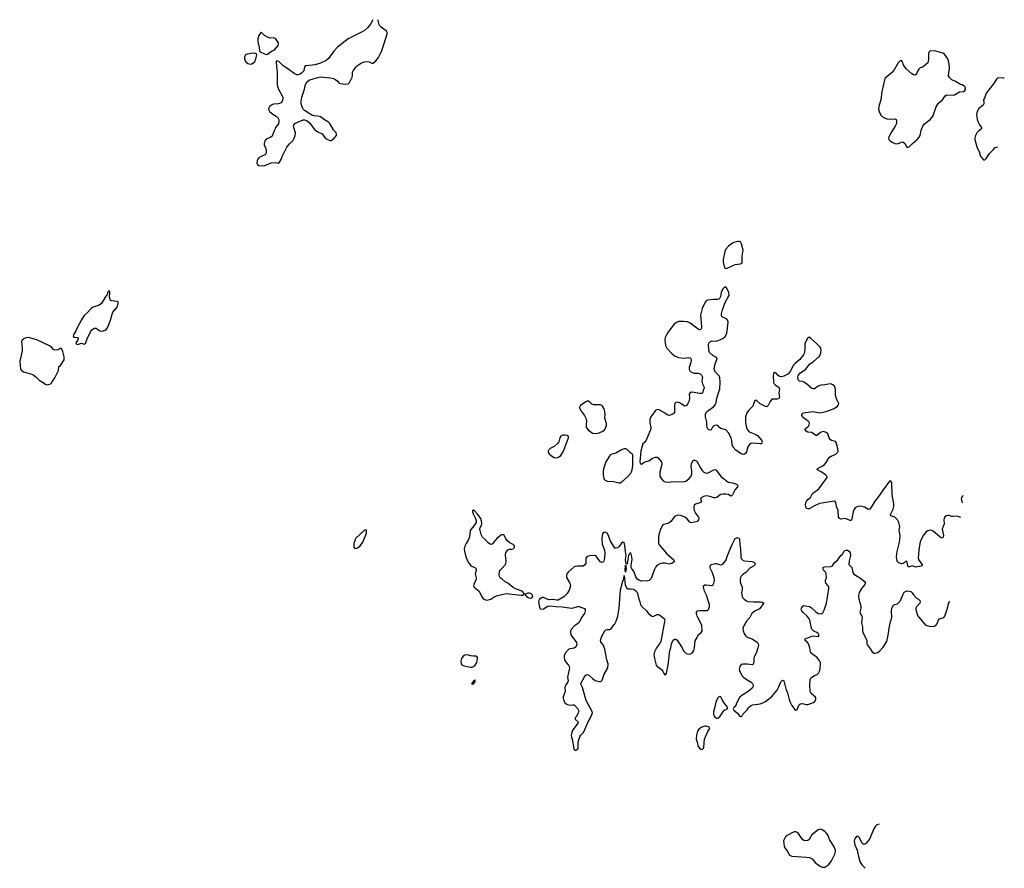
# Model space of a CAD drawing. Header units: inches. Extents: x 1835039 to 2027607, y 642849 to 774141.
# Tile 113 of 113: x 2012695 to 2027607, y 757514 to 770362. Entities that reach past the tile are written whole.
import ezdxf

# ---------------------------------------------------------------- set-up
doc = ezdxf.new("R2010")
doc.units = ezdxf.units.IN
doc.header["$MEASUREMENT"] = 0
for name, color, linetype in [('C0716', 7, 'Continuous'), ('C0717', 7, 'Continuous'), ('C0725', 7, 'Continuous'), ('C0726', 7, 'Continuous')]:
    doc.layers.add(name, color=color, linetype=linetype)

msp = doc.modelspace()

# ---------------------------------------------------------------- linework, layer by layer
at = {"layer": 'C0716', "color": 6, "elevation": 300}
for points in [[(2017577, 770000), (2017510, 769948), (2017453, 769887), (2017378, 769782), (2017335, 769745), (2017250, 769704), (2017170, 769681), (2017030, 769666), (2017011, 769650), (2016996, 769590), (2016970, 769556), (2016944, 769536), (2016910, 769527), (2016890, 769528), (2016850, 769546), (2016757, 769617), (2016685, 769665), (2016621, 769730), (2016590, 769739), (2016579, 769730), (2016582, 769650), (2016597, 769570), (2016595, 769370), (2016615, 769310), (2016672, 769210), (2016679, 769190), (2016678, 769162), (2016672, 769128), (2016656, 769104), (2016613, 769087), (2016550, 769084), (2016523, 769076), (2016481, 769050), (2016463, 769017), (2016467, 768990), (2016481, 768970), (2016530, 768931), (2016579, 768899), (2016611, 768870), (2016620, 768850), (2016621, 768830), (2016613, 768787), (2016569, 768730), (2016565, 768710), (2016542, 768670), (2016519, 768601), (2016497, 768583), (2016427, 768553), (2016408, 768530), (2016398, 768490), (2016400, 768470), (2016424, 768410), (2016430, 768370), (2016430, 768350), (2016423, 768330), (2016410, 768318), (2016350, 768292), (2016318, 768270), (2016301, 768250), (2016292, 768230), (2016286, 768190), (2016295, 768170), (2016317, 768157), (2016370, 768149), (2016410, 768154), (2016506, 768194), (2016570, 768199), (2016610, 768191), (2016630, 768204), (2016657, 768243), (2016671, 768290), (2016742, 768430), (2016779, 768481), (2016830, 768530), (2016852, 768570), (2016867, 768610), (2016872, 768650), (2016847, 768730), (2016844, 768756), (2016848, 768772), (2016861, 768790), (2016892, 768808), (2016990, 768844), (2017010, 768845), (2017050, 768830), (2017090, 768796), (2017159, 768699), (2017210, 768664), (2017274, 768634), (2017325, 768565), (2017390, 768531), (2017410, 768534), (2017459, 768570), (2017492, 768610), (2017495, 768630), (2017489, 768650), (2017450, 768697), (2017391, 768790), (2017370, 768810), (2017310, 768846), (2017250, 768890), (2017210, 768902), (2017150, 768907), (2017130, 768914), (2017009, 768989), (2016989, 769009), (2016977, 769030), (2016957, 769090), (2016956, 769130), (2016968, 769190), (2017011, 769309), (2017019, 769361), (2017030, 769390), (2017061, 769430), (2017089, 769450), (2017190, 769484), (2017250, 769496), (2017404, 769484), (2017450, 769473), (2017478, 769458), (2017510, 769430), (2017530, 769407), (2017550, 769395), (2017630, 769385), (2017668, 769392), (2017690, 769411), (2017730, 769490), (2017736, 769510), (2017738, 769570), (2017747, 769590), (2017790, 769650), (2017810, 769671), (2017874, 769710), (2017910, 769725), (2017970, 769728), (2017990, 769724), (2018030, 769702), (2018050, 769704), (2018090, 769737), (2018128, 769790), (2018177, 769883), (2018213, 770000)], [(2016309, 770000), (2016320, 769950), (2016328, 769888), (2016337, 769877), (2016404, 769844), (2016430, 769836), (2016450, 769842), (2016510, 769884), (2016550, 769901), (2016609, 769970), (2016615, 769990), (2016615, 770000)], [(2020000, 762565), (2019990, 762561), (2019927, 762510), (2019890, 762473), (2019850, 762423), (2019830, 762416), (2019790, 762443), (2019750, 762487), (2019705, 762525), (2019683, 762570), (2019663, 762650), (2019667, 762673), (2019690, 762708), (2019695, 762730), (2019690, 762775), (2019678, 762810), (2019630, 762878), (2019590, 762921), (2019570, 762938), (2019563, 762937), (2019551, 762930), (2019551, 762910), (2019561, 762881), (2019599, 762810), (2019606, 762774), (2019606, 762750), (2019590, 762718), (2019517, 762630), (2019509, 762530), (2019494, 762490), (2019455, 762430), (2019436, 762390), (2019427, 762350), (2019433, 762313), (2019452, 762230), (2019485, 762150), (2019530, 762095), (2019589, 762069), (2019607, 762050), (2019607, 762030), (2019595, 761970), (2019610, 761910), (2019606, 761890), (2019572, 761810), (2019570, 761790), (2019578, 761770), (2019652, 761712), (2019690, 761634), (2019710, 761605), (2019730, 761588), (2019750, 761578), (2019770, 761574), (2019810, 761585), (2019830, 761590), (2019890, 761627), (2019930, 761645), (2020000, 761661)], [(2020000, 761891), (2019973, 761913), (2019960, 761930), (2019955, 761950), (2019962, 762010), (2019973, 762030), (2020000, 762058)]]:
    msp.add_lwpolyline(points, dxfattribs=at)
for points in [[(2016230, 769854), (2016139, 769841), (2016117, 769830), (2016102, 769798), (2016100, 769770), (2016110, 769741), (2016122, 769722), (2016150, 769701), (2016190, 769690), (2016210, 769696), (2016230, 769709), (2016254, 769730), (2016274, 769770), (2016289, 769829), (2016281, 769841), (2016268, 769850)], [(2014050, 766258), (2014025, 766230), (2014025, 766210), (2014020, 766200), (2013990, 766162), (2013933, 766067), (2013898, 766042), (2013809, 766011), (2013776, 765990), (2013718, 765922), (2013670, 765881), (2013630, 765818), (2013570, 765707), (2013548, 765650), (2013512, 765590), (2013506, 765570), (2013517, 765557), (2013570, 765550), (2013579, 765539), (2013583, 765530), (2013573, 765507), (2013546, 765470), (2013552, 765452), (2013570, 765446), (2013630, 765466), (2013670, 765451), (2013690, 765461), (2013715, 765530), (2013766, 765634), (2013790, 765664), (2013830, 765692), (2013852, 765692), (2013910, 765650), (2013950, 765644), (2013990, 765662), (2014010, 765679), (2014030, 765708), (2014070, 765813), (2014094, 765906), (2014108, 765932), (2014171, 766010), (2014189, 766069), (2014189, 766089), (2014176, 766096), (2014087, 766107), (2014073, 766113), (2014064, 766124), (2014057, 766157), (2014062, 766230), (2014055, 766255)], [(2012830, 765548), (2012790, 765544), (2012757, 765530), (2012735, 765510), (2012725, 765490), (2012733, 765390), (2012732, 765350), (2012695, 765190), (2012709, 765069), (2012724, 765050), (2012753, 765033), (2012895, 764990), (2012947, 764950), (2012990, 764903), (2013051, 764870), (2013083, 764843), (2013110, 764836), (2013150, 764845), (2013170, 764852), (2013190, 764891), (2013230, 764941), (2013283, 765050), (2013289, 765110), (2013312, 765128), (2013369, 765210), (2013370, 765258), (2013350, 765338), (2013330, 765382), (2013310, 765382), (2013277, 765363), (2013230, 765358), (2013207, 765367), (2013180, 765400), (2013145, 765425), (2012954, 765514)], [(2017930, 762636), (2017910, 762626), (2017788, 762512), (2017776, 762490), (2017758, 762430), (2017756, 762376), (2017770, 762354), (2017810, 762365), (2017850, 762396), (2017893, 762450), (2017948, 762590), (2017950, 762633)], [(2019470, 760746), (2019439, 760741), (2019410, 760725), (2019387, 760690), (2019377, 760650), (2019381, 760610), (2019393, 760593), (2019410, 760582), (2019473, 760567), (2019530, 760560), (2019550, 760561), (2019570, 760568), (2019593, 760587), (2019618, 760630), (2019629, 760689), (2019626, 760706), (2019619, 760719), (2019607, 760727), (2019570, 760724), (2019530, 760729)], [(2019590, 760368), (2019583, 760357), (2019570, 760354), (2019562, 760338), (2019551, 760330), (2019546, 760314), (2019539, 760310), (2019550, 760303), (2019570, 760307), (2019589, 760330), (2019596, 760350)]]:
    msp.add_lwpolyline(points, close=True, dxfattribs=at)
at = {"layer": 'C0717', "color": 6, "elevation": 300}
for points in [[(2018045, 770358), (2018007, 770293), (2017961, 770239), (2017919, 770201), (2017883, 770177), (2017670, 770071), (2017577, 770000)], [(2018213, 770000), (2018260, 770150), (2018259, 770170), (2018248, 770190), (2018170, 770250), (2018151, 770271), (2018141, 770290), (2018126, 770350), (2018125, 770362)], [(2016615, 770000), (2016614, 770010), (2016570, 770075), (2016546, 770086), (2016490, 770085), (2016450, 770096), (2016404, 770124), (2016350, 770175), (2016318, 770122), (2016302, 770070), (2016302, 770030), (2016309, 770000)]]:
    msp.add_lwpolyline(points, dxfattribs=at)
at = {"layer": 'C0725', "color": 6, "elevation": 300}
for points in [[(2020983, 760000), (2020990, 759996), (2021030, 759986), (2021070, 759991), (2021090, 759987), (2021150, 759930), (2021160, 759910), (2021161, 759890), (2021155, 759870), (2021127, 759813), (2021108, 759790), (2021106, 759770), (2021152, 759732), (2021147, 759710), (2021064, 759596), (2021047, 759530), (2021050, 759498), (2021060, 759470), (2021086, 759330), (2021093, 759313), (2021110, 759299), (2021130, 759307), (2021152, 759330), (2021154, 759426), (2021176, 759504), (2021192, 759528), (2021233, 759570), (2021307, 759730), (2021342, 759790), (2021370, 759870), (2021367, 759890), (2021306, 760000)], [(2023231, 760000), (2023204, 759884), (2023204, 759844), (2023218, 759810), (2023230, 759796), (2023250, 759785), (2023270, 759788), (2023303, 759817), (2023342, 759878), (2023370, 759909), (2023414, 759930), (2023414, 759950), (2023403, 759970), (2023378, 760000)], [(2023548, 760000), (2023544, 759990), (2023511, 759950), (2023501, 759930), (2023513, 759910), (2023565, 759865), (2023590, 759827), (2023610, 759814), (2023630, 759819), (2023636, 759824), (2023653, 759850), (2023710, 759911), (2023735, 759950), (2023764, 759976), (2023791, 759989), (2023874, 760000)], [(2024378, 760000), (2024390, 759978), (2024430, 759923), (2024450, 759910), (2024470, 759916), (2024497, 759983), (2024513, 760000)], [(2024585, 760000), (2024610, 759994), (2024630, 759993), (2024648, 760000)], [(2025711, 758183), (2025676, 758170), (2025654, 758150), (2025630, 758112), (2025563, 757957), (2025510, 757887), (2025490, 757878), (2025470, 757881), (2025454, 757894), (2025410, 757981), (2025390, 758001), (2025370, 757995), (2025350, 757972), (2025338, 757950), (2025335, 757925), (2025344, 757870), (2025380, 757790), (2025397, 757690), (2025418, 757618), (2025450, 757564), (2025487, 757527), (2025497, 757514)]]:
    msp.add_lwpolyline(points, dxfattribs=at)
for points in [[(2023070, 759666), (2023027, 759653), (2022979, 759621), (2022959, 759590), (2022945, 759530), (2022941, 759470), (2022962, 759410), (2022966, 759366), (2022990, 759331), (2023010, 759315), (2023030, 759311), (2023050, 759331), (2023058, 759350), (2023066, 759470), (2023117, 759583), (2023146, 759630), (2023135, 759650), (2023090, 759665)], [(2024830, 758104), (2024790, 758094), (2024690, 758018), (2024649, 757951), (2024630, 757936), (2024610, 757930), (2024570, 757937), (2024551, 757950), (2024490, 758043), (2024470, 758057), (2024450, 758064), (2024430, 758066), (2024390, 758051), (2024320, 758010), (2024295, 757990), (2024265, 757930), (2024274, 757850), (2024283, 757823), (2024325, 757770), (2024352, 757712), (2024390, 757698), (2024610, 757684), (2024656, 757676), (2024696, 757656), (2024743, 757603), (2024808, 757550), (2024850, 757533), (2024890, 757529), (2024950, 757572), (2024991, 757629), (2025040, 757730), (2025050, 757770), (2025048, 757790), (2025025, 757850), (2024960, 757950), (2024937, 758010), (2024910, 758050), (2024890, 758070), (2024850, 758098)]]:
    msp.add_lwpolyline(points, close=True, dxfattribs=at)
at = {"layer": 'C0726', "color": 6, "elevation": 300}
for points in [[(2026486, 769890), (2026470, 769877), (2026460, 769850), (2026460, 769770), (2026454, 769730), (2026446, 769710), (2026376, 769650), (2026330, 769631), (2026310, 769614), (2026290, 769582), (2026270, 769530), (2026250, 769522), (2026230, 769528), (2026204, 769544), (2026119, 769619), (2026083, 769670), (2026061, 769730), (2026050, 769742), (2026030, 769740), (2026001, 769710), (2025921, 769579), (2025798, 769470), (2025746, 769250), (2025742, 769170), (2025704, 769050), (2025703, 769010), (2025711, 768970), (2025737, 768917), (2025758, 768898), (2025794, 768874), (2025830, 768861), (2025890, 768856), (2025950, 768860), (2025970, 768850), (2025976, 768830), (2025972, 768790), (2025956, 768750), (2025902, 768670), (2025859, 768590), (2025854, 768570), (2025858, 768550), (2025876, 768530), (2025907, 768507), (2025950, 768486), (2025990, 768485), (2026050, 768510), (2026071, 768511), (2026099, 768490), (2026130, 768431), (2026150, 768431), (2026170, 768443), (2026218, 768490), (2026289, 768550), (2026316, 768584), (2026330, 768611), (2026348, 768690), (2026372, 768750), (2026397, 768783), (2026482, 768850), (2026515, 768885), (2026530, 768911), (2026575, 769045), (2026588, 769070), (2026610, 769099), (2026670, 769150), (2026713, 769207), (2026737, 769223), (2026830, 769220), (2026854, 769226), (2026930, 769271), (2026990, 769276), (2027010, 769288), (2027017, 769303), (2027020, 769330), (2027010, 769352), (2026970, 769375), (2026941, 769381), (2026870, 769428), (2026810, 769450), (2026780, 769480), (2026764, 769510), (2026763, 769523), (2026776, 769630), (2026771, 769690), (2026759, 769739), (2026750, 769770), (2026727, 769807), (2026700, 769840), (2026676, 769856), (2026570, 769884)], [(2023590, 767004), (2023570, 767004), (2023511, 766990), (2023490, 766980), (2023430, 766934), (2023390, 766887), (2023376, 766850), (2023347, 766730), (2023347, 766690), (2023370, 766603), (2023390, 766595), (2023410, 766601), (2023530, 766654), (2023610, 766664), (2023630, 766677), (2023635, 766690), (2023639, 766781), (2023652, 766872), (2023627, 766970), (2023610, 766997)], [(2021290, 764585), (2021270, 764578), (2021190, 764520), (2021180, 764510), (2021173, 764490), (2021188, 764450), (2021251, 764371), (2021269, 764330), (2021279, 764290), (2021272, 764230), (2021275, 764190), (2021308, 764148), (2021370, 764103), (2021430, 764098), (2021470, 764108), (2021527, 764133), (2021550, 764150), (2021564, 764170), (2021580, 764220), (2021582, 764250), (2021558, 764330), (2021564, 764390), (2021559, 764430), (2021548, 764468), (2021522, 764510), (2021510, 764522), (2021493, 764530), (2021390, 764533), (2021362, 764542), (2021330, 764573), (2021310, 764584)], [(2020954, 764074), (2020930, 764073), (2020910, 764068), (2020890, 764055), (2020875, 764030), (2020859, 763970), (2020847, 763953), (2020790, 763902), (2020728, 763870), (2020707, 763850), (2020698, 763830), (2020699, 763810), (2020712, 763790), (2020750, 763758), (2020790, 763736), (2020830, 763730), (2020870, 763748), (2020890, 763766), (2020933, 763830), (2020994, 763990), (2021007, 764030), (2021009, 764050), (2020986, 764066)], [(2021870, 763865), (2021850, 763864), (2021810, 763848), (2021721, 763799), (2021650, 763777), (2021635, 763765), (2021570, 763670), (2021537, 763563), (2021531, 763529), (2021530, 763470), (2021543, 763410), (2021561, 763390), (2021590, 763376), (2021690, 763369), (2021770, 763349), (2021790, 763352), (2021816, 763364), (2021898, 763442), (2021950, 763496), (2021963, 763517), (2021972, 763548), (2021980, 763610), (2021980, 763770), (2021970, 763787), (2021950, 763798), (2021907, 763847), (2021890, 763860)], [(2021870, 761997), (2021864, 762030), (2021870, 762105), (2021876, 762096), (2021879, 762050)], [(2020410, 761680), (2020390, 761677), (2020362, 761670), (2020356, 761664), (2020354, 761650), (2020380, 761620), (2020410, 761607), (2020430, 761604), (2020450, 761608), (2020464, 761630), (2020462, 761650), (2020435, 761675)]]:
    msp.add_lwpolyline(points, close=True, dxfattribs=at)
for points in [[(2027607, 769478), (2027590, 769475), (2027510, 769480), (2027490, 769461), (2027442, 769390), (2027333, 769250), (2027308, 769172), (2027291, 769150), (2027298, 769110), (2027298, 769090), (2027284, 769070), (2027223, 769017), (2027199, 768981), (2027188, 768930), (2027196, 768850), (2027209, 768810), (2027229, 768769), (2027259, 768730), (2027259, 768710), (2027210, 768670), (2027190, 768647), (2027170, 768610), (2027160, 768570), (2027160, 768550), (2027190, 768435), (2027230, 768350), (2027243, 768303), (2027290, 768238), (2027310, 768241), (2027330, 768261), (2027382, 768338), (2027437, 768390), (2027470, 768429), (2027486, 768434), (2027503, 768431)], [(2026950, 762824), (2026910, 762841), (2026870, 762844), (2026830, 762839), (2026810, 762841), (2026770, 762854), (2026746, 762854), (2026730, 762850), (2026707, 762833), (2026695, 762810), (2026692, 762790), (2026697, 762730), (2026668, 762650), (2026684, 762550), (2026682, 762530), (2026670, 762510), (2026650, 762516), (2026630, 762531), (2026530, 762619), (2026510, 762629), (2026490, 762631), (2026450, 762624), (2026425, 762610), (2026381, 762559), (2026330, 762463), (2026310, 762335), (2026309, 762270), (2026302, 762210), (2026305, 762190), (2026365, 762110), (2026362, 762098), (2026352, 762088), (2026290, 762076), (2026270, 762075), (2026210, 762095), (2026170, 762078), (2026150, 762080), (2026130, 762163), (2026110, 762160), (2026090, 762137), (2026073, 762127), (2026050, 762123), (2026010, 762139), (2025993, 762153), (2025983, 762170), (2025975, 762230), (2025982, 762310), (2026019, 762450), (2026025, 762490), (2026029, 762550), (2026013, 762630), (2026022, 762690), (2026010, 762749), (2025989, 762790), (2025970, 762812), (2025948, 762828), (2025890, 762850), (2025881, 762870), (2025923, 762950), (2025936, 762990), (2025932, 763032), (2025907, 763170), (2025904, 763344), (2025890, 763378), (2025870, 763374), (2025770, 763242), (2025692, 763130), (2025646, 763074), (2025612, 763010), (2025570, 762950), (2025550, 762948), (2025490, 762980), (2025430, 762998), (2025389, 762991), (2025346, 762970), (2025330, 762941), (2025320, 762910), (2025300, 762810), (2025290, 762787), (2025279, 762781), (2025270, 762778), (2025210, 762805), (2025190, 762808), (2025130, 762800), (2025110, 762810), (2025097, 762837), (2025089, 762930), (2025063, 762990), (2025053, 763053), (2025046, 763066), (2025033, 763073), (2024810, 763039), (2024722, 762998), (2024650, 762955), (2024630, 762954), (2024610, 762963), (2024599, 762990), (2024596, 763010), (2024601, 763050), (2024610, 763074), (2024630, 763098), (2024674, 763130), (2024704, 763190), (2024799, 763261), (2024926, 763430), (2024921, 763450), (2024899, 763470), (2024835, 763515), (2024770, 763550), (2024786, 763570), (2024850, 763604), (2024884, 763630), (2024910, 763658), (2024942, 763718), (2024960, 763740), (2024985, 763755), (2025055, 763785), (2025080, 763810), (2025090, 763830), (2025086, 763866), (2025061, 763961), (2025050, 763974), (2024990, 763991), (2024967, 764007), (2024954, 764030), (2024934, 764090), (2024910, 764114), (2024870, 764125), (2024850, 764122), (2024822, 764110), (2024770, 764067), (2024750, 764067), (2024692, 764112), (2024630, 764117), (2024608, 764130), (2024591, 764150), (2024593, 764170), (2024643, 764210), (2024653, 764230), (2024657, 764250), (2024650, 764270), (2024630, 764290), (2024572, 764330), (2024542, 764370), (2024542, 764390), (2024557, 764403), (2024570, 764411), (2024603, 764417), (2024710, 764428), (2024811, 764409), (2024910, 764430), (2025030, 764477), (2025081, 764510), (2025097, 764530), (2025101, 764550), (2025064, 764624), (2025051, 764670), (2025051, 764751), (2025045, 764790), (2025033, 764813), (2025010, 764833), (2024990, 764844), (2024970, 764847), (2024890, 764833), (2024830, 764829), (2024790, 764814), (2024730, 764775), (2024710, 764772), (2024690, 764778), (2024610, 764847), (2024570, 764872), (2024550, 764883), (2024506, 764890), (2024484, 764910), (2024482, 764950), (2024486, 764970), (2024511, 765009), (2024533, 765027), (2024600, 765070), (2024654, 765146), (2024710, 765184), (2024810, 765270), (2024829, 765311), (2024832, 765352), (2024827, 765390), (2024813, 765410), (2024761, 765461), (2024670, 765539), (2024650, 765554), (2024630, 765546), (2024609, 765511), (2024588, 765452), (2024587, 765370), (2024575, 765310), (2024566, 765290), (2024510, 765219), (2024481, 765190), (2024441, 765159), (2024414, 765130), (2024363, 765037), (2024330, 764996), (2024270, 764963), (2024230, 764953), (2024202, 764962), (2024179, 764979), (2024150, 765008), (2024130, 765019), (2024113, 765007), (2024105, 764970), (2024111, 764870), (2024122, 764850), (2024140, 764830), (2024190, 764797), (2024202, 764770), (2024194, 764710), (2024203, 764650), (2024196, 764630), (2024165, 764615), (2024102, 764618), (2024085, 764615), (2024060, 764580), (2024030, 764519), (2024010, 764503), (2023990, 764507), (2023910, 764548), (2023850, 764601), (2023830, 764595), (2023796, 764510), (2023775, 764485), (2023733, 764447), (2023705, 764410), (2023686, 764350), (2023688, 764270), (2023702, 764190), (2023716, 764150), (2023743, 764123), (2023844, 764084), (2023870, 764069), (2023930, 763995), (2023938, 763970), (2023936, 763950), (2023930, 763942), (2023910, 763939), (2023808, 763952), (2023770, 763947), (2023748, 763930), (2023723, 763897), (2023701, 763819), (2023686, 763794), (2023670, 763782), (2023650, 763778), (2023610, 763795), (2023542, 763842), (2023499, 763890), (2023486, 763926), (2023482, 763990), (2023471, 764031), (2023430, 764107), (2023391, 764151), (2023315, 764175), (2023294, 764190), (2023270, 764217), (2023250, 764224), (2023210, 764213), (2023189, 764191), (2023166, 764154), (2023150, 764146), (2023130, 764154), (2023113, 764173), (2023106, 764190), (2023100, 764230), (2023100, 764270), (2023081, 764350), (2023082, 764390), (2023090, 764413), (2023110, 764433), (2023210, 764506), (2023230, 764532), (2023241, 764559), (2023251, 764630), (2023290, 764742), (2023296, 764770), (2023303, 764877), (2023299, 764939), (2023287, 764970), (2023229, 765029), (2023213, 765070), (2023224, 765136), (2023256, 765230), (2023246, 765250), (2023190, 765277), (2023144, 765324), (2023133, 765353), (2023127, 765450), (2023141, 765479), (2023170, 765498), (2023250, 765496), (2023346, 765534), (2023377, 765563), (2023402, 765610), (2023423, 765783), (2023421, 765810), (2023405, 765830), (2023352, 765852), (2023340, 765860), (2023330, 765870), (2023323, 765890), (2023323, 765910), (2023339, 765970), (2023373, 766070), (2023439, 766190), (2023437, 766230), (2023410, 766289), (2023390, 766317), (2023370, 766312), (2023350, 766290), (2023330, 766256), (2023320, 766230), (2023309, 766170), (2023287, 766133), (2023270, 766125), (2023210, 766127), (2023110, 766115), (2023090, 766104), (2023075, 766085), (2023032, 765990), (2023008, 765890), (2023009, 765831), (2023023, 765710), (2023021, 765690), (2023010, 765673), (2022990, 765668), (2022970, 765675), (2022850, 765768), (2022810, 765789), (2022750, 765795), (2022670, 765791), (2022650, 765783), (2022606, 765750), (2022520, 765640), (2022481, 765570), (2022472, 765548), (2022466, 765510), (2022474, 765430), (2022494, 765390), (2022570, 765306), (2022613, 765273), (2022670, 765247), (2022750, 765239), (2022830, 765250), (2022850, 765243), (2022858, 765230), (2022862, 765210), (2022857, 765170), (2022834, 765094), (2022833, 765070), (2022838, 765050), (2022859, 765030), (2022881, 765021), (2022910, 765011), (2022972, 765012), (2022999, 764999), (2023020, 764980), (2023035, 764950), (2023026, 764890), (2023036, 764850), (2023057, 764810), (2023062, 764790), (2023044, 764750), (2023039, 764721), (2023030, 764705), (2023010, 764701), (2022990, 764703), (2022910, 764719), (2022870, 764722), (2022842, 764710), (2022835, 764690), (2022840, 764630), (2022835, 764590), (2022810, 764543), (2022790, 764518), (2022770, 764513), (2022690, 764561), (2022670, 764568), (2022650, 764573), (2022630, 764567), (2022618, 764550), (2022613, 764527), (2022613, 764410), (2022588, 764390), (2022530, 764368), (2022510, 764373), (2022450, 764417), (2022370, 764458), (2022343, 764457), (2022330, 764452), (2022319, 764441), (2022285, 764390), (2022252, 764350), (2022237, 764310), (2022237, 764257), (2022252, 764190), (2022250, 764150), (2022184, 763996), (2022157, 763963), (2022130, 763941), (2022103, 763830), (2022089, 763669), (2022094, 763650), (2022110, 763633), (2022155, 763665), (2022231, 763689), (2022270, 763716), (2022322, 763738), (2022350, 763740), (2022366, 763730), (2022411, 763671), (2022420, 763650), (2022421, 763630), (2022392, 763510), (2022388, 763470), (2022392, 763450), (2022413, 763410), (2022441, 763381), (2022470, 763366), (2022510, 763358), (2022610, 763371), (2022750, 763366), (2022783, 763377), (2022831, 763409), (2022866, 763450), (2022875, 763485), (2022874, 763530), (2022863, 763590), (2022870, 763639), (2022890, 763685), (2022910, 763696), (2022915, 763695), (2022930, 763690), (2022950, 763676), (2023010, 763565), (2023030, 763535), (2023057, 763510), (2023090, 763496), (2023121, 763499), (2023210, 763549), (2023232, 763552), (2023250, 763538), (2023321, 763441), (2023367, 763407), (2023390, 763384), (2023430, 763362), (2023491, 763350), (2023551, 763330), (2023573, 763310), (2023568, 763290), (2023529, 763251), (2023490, 763167), (2023470, 763150), (2023450, 763156), (2023430, 763171), (2023390, 763178), (2023350, 763178), (2023310, 763172), (2023251, 763130), (2023230, 763124), (2023210, 763123), (2023150, 763142), (2023090, 763152), (2023050, 763142), (2023018, 763122), (2023007, 763110), (2023010, 763090), (2023020, 763070), (2023013, 763050), (2022930, 763028), (2022912, 763010), (2022907, 762990), (2022904, 762970), (2022910, 762930), (2022929, 762890), (2022974, 762830), (2022980, 762810), (2022976, 762790), (2022967, 762773), (2022955, 762765), (2022870, 762742), (2022850, 762750), (2022793, 762813), (2022770, 762829), (2022710, 762857), (2022670, 762860), (2022630, 762851), (2022610, 762838), (2022559, 762770), (2022530, 762744), (2022510, 762733), (2022450, 762721), (2022430, 762704), (2022398, 762650), (2022376, 762570), (2022368, 762510), (2022372, 762430), (2022382, 762410), (2022413, 762370), (2022497, 762277), (2022596, 762190), (2022607, 762170), (2022605, 762155), (2022573, 762130), (2022550, 762121), (2022530, 762119), (2022470, 762132), (2022430, 762133), (2022390, 762121), (2022350, 762101), (2022330, 762080), (2022304, 762030), (2022258, 761902), (2022230, 761872), (2022210, 761865), (2022110, 761863), (2022070, 761876), (2022050, 761892), (2022027, 761927), (2021994, 762010), (2021967, 762047), (2021955, 762070), (2021955, 762110), (2021969, 762190), (2021965, 762230), (2021950, 762292), (2021930, 762278), (2021914, 762250), (2021907, 762190), (2021894, 762126), (2021890, 762116), (2021882, 762122), (2021872, 762190), (2021878, 762250), (2021868, 762310), (2021862, 762402), (2021850, 762446), (2021830, 762452), (2021810, 762435), (2021774, 762386), (2021752, 762368), (2021730, 762360), (2021710, 762363), (2021638, 762478), (2021610, 762553), (2021590, 762586), (2021570, 762599), (2021550, 762602), (2021530, 762592), (2021522, 762578), (2021511, 762510), (2021519, 762419), (2021550, 762330), (2021557, 762290), (2021550, 762209), (2021541, 762170), (2021530, 762148), (2021510, 762143), (2021490, 762154), (2021459, 762190), (2021430, 762237), (2021410, 762249), (2021330, 762245), (2021287, 762233), (2021271, 762209), (2021267, 762130), (2021250, 762103), (2021230, 762090), (2021214, 762086), (2021150, 762090), (2021110, 762084), (2021090, 762076), (2021002, 761998), (2020980, 761970), (2020974, 761950), (2020978, 761918), (2021029, 761830), (2021035, 761790), (2021016, 761724), (2020984, 761676), (2020934, 761626), (2020850, 761575), (2020830, 761572), (2020770, 761581), (2020710, 761580), (2020630, 761612), (2020610, 761612), (2020567, 761590), (2020556, 761570), (2020553, 761550), (2020565, 761465), (2020571, 761450), (2020590, 761435), (2020630, 761443), (2020696, 761484), (2020730, 761489), (2020816, 761476), (2020910, 761473), (2021050, 761451), (2021083, 761457), (2021150, 761480), (2021170, 761479), (2021234, 761454), (2021247, 761447), (2021258, 761430), (2021261, 761410), (2021248, 761370), (2021205, 761310), (2021166, 761234), (2021145, 761215), (2021096, 761184), (2021048, 761130), (2021037, 761110), (2021035, 761090), (2021041, 761050), (2021127, 760930), (2021132, 760910), (2021124, 760876), (2021110, 760859), (2021092, 760848), (2021030, 760838), (2021010, 760829), (2020955, 760770), (2020940, 760730), (2020940, 760710), (2020948, 760670), (2020971, 760630), (2021009, 760589), (2021019, 760570), (2021023, 760550), (2020994, 760410), (2021000, 760350), (2020993, 760327), (2020965, 760290), (2020958, 760270), (2020952, 760250), (2020958, 760190), (2020928, 760112), (2020927, 760090), (2020936, 760050), (2020956, 760016), (2020983, 760000)], [(2026983, 763156), (2026973, 763150), (2026957, 763130), (2026953, 763110), (2026968, 763050), (2026972, 763045)], [(2020000, 762058), (2020050, 762110), (2020059, 762130), (2020061, 762170), (2020052, 762250), (2020052, 762270), (2020059, 762290), (2020090, 762333), (2020110, 762347), (2020150, 762345), (2020170, 762350), (2020187, 762370), (2020190, 762395), (2020170, 762417), (2020119, 762439), (2020086, 762466), (2020060, 762500), (2020030, 762559), (2020010, 762570), (2020000, 762565)], [(2021306, 760000), (2021275, 760055), (2021220, 760250), (2021199, 760290), (2021195, 760310), (2021247, 760413), (2021270, 760436), (2021290, 760446), (2021310, 760443), (2021370, 760387), (2021410, 760359), (2021470, 760343), (2021496, 760344), (2021508, 760352), (2021516, 760364), (2021548, 760452), (2021603, 760550), (2021606, 760610), (2021585, 760670), (2021556, 760830), (2021530, 760898), (2021497, 760937), (2021492, 760970), (2021510, 761028), (2021557, 761110), (2021570, 761123), (2021590, 761130), (2021630, 761129), (2021650, 761136), (2021696, 761204), (2021710, 761217), (2021730, 761254), (2021753, 761330), (2021773, 761450), (2021795, 761730), (2021830, 761860), (2021844, 761896), (2021850, 761945), (2021867, 761807), (2021888, 761748), (2021903, 761743), (2021950, 761745), (2021990, 761739), (2022021, 761721), (2022040, 761700), (2022054, 761674), (2022066, 761610), (2022089, 761550), (2022098, 761510), (2022107, 761490), (2022124, 761470), (2022186, 761410), (2022215, 761375), (2022270, 761330), (2022290, 761328), (2022350, 761354), (2022370, 761355), (2022390, 761347), (2022458, 761290), (2022464, 761270), (2022462, 761250), (2022403, 760950), (2022387, 760910), (2022340, 760850), (2022309, 760791), (2022302, 760770), (2022301, 760750), (2022308, 760690), (2022336, 760590), (2022350, 760567), (2022390, 760546), (2022421, 760521), (2022436, 760496), (2022450, 760461), (2022470, 760438), (2022490, 760462), (2022505, 760545), (2022518, 760590), (2022539, 760810), (2022554, 760850), (2022567, 760913), (2022594, 760970), (2022610, 760984), (2022630, 760983), (2022650, 760966), (2022728, 760850), (2022750, 760808), (2022790, 760767), (2022830, 760758), (2022857, 760763), (2022870, 760769), (2022890, 760787), (2022905, 760810), (2022917, 760850), (2022923, 760957), (2022954, 761010), (2022969, 761050), (2023017, 761083), (2023031, 761110), (2023024, 761190), (2022996, 761256), (2022956, 761330), (2022946, 761370), (2022946, 761390), (2022960, 761410), (2022990, 761419), (2023110, 761415), (2023126, 761434), (2023143, 761477), (2023144, 761510), (2023120, 761570), (2023098, 761650), (2023068, 761710), (2023050, 761770), (2023050, 761790), (2023070, 761804), (2023090, 761806), (2023170, 761796), (2023190, 761798), (2023210, 761830), (2023217, 761870), (2023215, 761910), (2023187, 761987), (2023159, 762050), (2023154, 762070), (2023158, 762102), (2023168, 762112), (2023232, 762128), (2023250, 762129), (2023311, 762109), (2023330, 762112), (2023350, 762125), (2023390, 762176), (2023415, 762250), (2023484, 762416), (2023530, 762507), (2023550, 762518), (2023570, 762518), (2023590, 762510), (2023598, 762490), (2023601, 762410), (2023610, 762350), (2023615, 762230), (2023623, 762203), (2023654, 762174), (2023670, 762169), (2023790, 762159), (2023811, 762151), (2023833, 762130), (2023828, 762110), (2023806, 762090), (2023759, 762061), (2023690, 761994), (2023641, 761959), (2023615, 761930), (2023608, 761892), (2023607, 761850), (2023610, 761830), (2023638, 761770), (2023637, 761730), (2023627, 761687), (2023635, 761630), (2023648, 761608), (2023666, 761590), (2023704, 761564), (2023730, 761554), (2023810, 761547), (2023912, 761550), (2023943, 761543), (2023963, 761530), (2023898, 761442), (2023830, 761406), (2023785, 761370), (2023754, 761310), (2023704, 761256), (2023665, 761195), (2023649, 761151), (2023654, 761110), (2023666, 761070), (2023683, 761043), (2023695, 761030), (2023730, 761010), (2023790, 760986), (2023869, 760930), (2023880, 760910), (2023883, 760890), (2023876, 760850), (2023854, 760786), (2023816, 760710), (2023812, 760690), (2023814, 760630), (2023800, 760600), (2023788, 760592), (2023710, 760606), (2023654, 760606), (2023623, 760597), (2023601, 760570), (2023592, 760530), (2023595, 760510), (2023612, 760472), (2023637, 760430), (2023662, 760402), (2023710, 760365), (2023774, 760330), (2023793, 760310), (2023804, 760290), (2023805, 760270), (2023790, 760243), (2023730, 760190), (2023634, 760130), (2023598, 760102), (2023574, 760066), (2023548, 760000)], [(2024648, 760000), (2024715, 760025), (2024730, 760035), (2024741, 760050), (2024752, 760070), (2024754, 760094), (2024744, 760110), (2024723, 760123), (2024682, 760162), (2024669, 760189), (2024662, 760290), (2024667, 760367), (2024677, 760390), (2024693, 760407), (2024730, 760431), (2024773, 760447), (2024795, 760470), (2024811, 760510), (2024821, 760590), (2024821, 760630), (2024815, 760650), (2024770, 760710), (2024710, 760746), (2024678, 760778), (2024671, 760791), (2024660, 760850), (2024640, 760910), (2024627, 760930), (2024585, 760970), (2024592, 760990), (2024690, 761028), (2024712, 761032), (2024790, 761024), (2024798, 761030), (2024800, 761050), (2024790, 761071), (2024770, 761085), (2024724, 761104), (2024693, 761133), (2024686, 761150), (2024660, 761270), (2024651, 761290), (2024622, 761330), (2024556, 761390), (2024541, 761410), (2024532, 761430), (2024534, 761450), (2024556, 761484), (2024570, 761491), (2024590, 761490), (2024656, 761476), (2024684, 761464), (2024750, 761395), (2024790, 761372), (2024832, 761368), (2024846, 761374), (2024856, 761384), (2024877, 761423), (2024912, 761530), (2024936, 761650), (2024950, 761750), (2024948, 761770), (2024939, 761790), (2024906, 761830), (2024898, 761850), (2024900, 761870), (2024913, 761910), (2024909, 761970), (2024902, 761990), (2024870, 762030), (2024862, 762050), (2024864, 762070), (2024883, 762077), (2024978, 762082), (2025006, 762094), (2025037, 762143), (2025079, 762181), (2025130, 762249), (2025155, 762270), (2025183, 762317), (2025194, 762326), (2025210, 762332), (2025230, 762330), (2025255, 762315), (2025273, 762290), (2025277, 762250), (2025257, 762170), (2025254, 762114), (2025262, 762102), (2025297, 762070), (2025314, 761990), (2025330, 761966), (2025428, 761908), (2025482, 761862), (2025504, 761830), (2025496, 761810), (2025443, 761750), (2025411, 761690), (2025398, 761650), (2025396, 761630), (2025402, 761590), (2025434, 761490), (2025433, 761450), (2025420, 761390), (2025424, 761370), (2025450, 761330), (2025456, 761310), (2025446, 761230), (2025461, 761170), (2025460, 761110), (2025465, 761085), (2025523, 760970), (2025527, 760910), (2025533, 760890), (2025582, 760830), (2025607, 760790), (2025633, 760773), (2025650, 760770), (2025670, 760775), (2025690, 760782), (2025710, 760796), (2025770, 760863), (2025826, 760950), (2025850, 761046), (2025862, 761150), (2025882, 761250), (2025900, 761290), (2025903, 761310), (2025899, 761410), (2025905, 761450), (2025930, 761496), (2025950, 761506), (2025990, 761517), (2026030, 761559), (2026042, 761578), (2026074, 761666), (2026090, 761694), (2026130, 761714), (2026190, 761705), (2026210, 761686), (2026230, 761652), (2026270, 761610), (2026308, 761588), (2026328, 761570), (2026332, 761550), (2026327, 761530), (2026276, 761470), (2026267, 761450), (2026267, 761430), (2026290, 761343), (2026415, 761195), (2026470, 761180), (2026530, 761174), (2026571, 761190), (2026586, 761210), (2026608, 761270), (2026627, 761290), (2026690, 761312), (2026706, 761330), (2026742, 761438), (2026766, 761534), (2026773, 761547), (2026785, 761552)], [(2020000, 761661), (2020064, 761676), (2020290, 761647), (2020315, 761650), (2020342, 761670), (2020303, 761710), (2020206, 761746), (2020167, 761767), (2020090, 761830), (2020050, 761850), (2020000, 761891)], [(2023874, 760000), (2023910, 760005), (2023950, 760018), (2023990, 760040), (2024081, 760110), (2024165, 760210), (2024188, 760250), (2024223, 760337), (2024230, 760348), (2024250, 760364), (2024270, 760350), (2024296, 760230), (2024324, 760170), (2024347, 760070), (2024362, 760030), (2024378, 760000)], [(2023378, 760000), (2023342, 760042), (2023326, 760090), (2023313, 760110), (2023290, 760115), (2023270, 760095), (2023238, 760030), (2023231, 760000)], [(2024513, 760000), (2024516, 760004), (2024550, 760009), (2024585, 760000)]]:
    msp.add_lwpolyline(points, dxfattribs=at)

doc.saveas('drawing.dxf')
